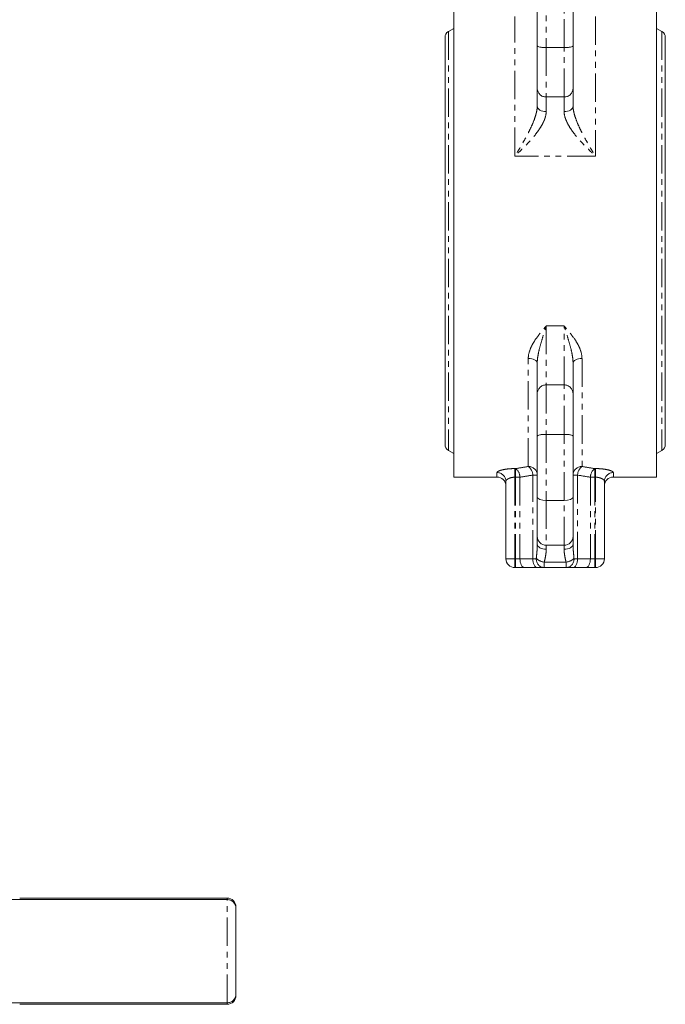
# Model space of a CAD drawing. Header units: millimetres. Extents: x -21 to 335, y -21 to 379.
# Tile 3 of 30: x 179 to 323, y 3 to 223. Entities that reach past the tile are written whole.
import ezdxf

# ---------------------------------------------------------------- set-up
doc = ezdxf.new("R2010")
doc.units = ezdxf.units.MM
doc.linetypes.add('PHANTOM', pattern=[12.7, 6.35, -1.27, 1.27, -1.27, 1.27, -1.27])

msp = doc.modelspace()

# ---------------------------------------------------------------- linework, layer by layer
at = {"color": 8, "linetype": 'PHANTOM', "lineweight": 0}
for p, q in [((296.56, 231.79), (296.56, 217.01)), ((300.56, 217.01), (300.56, 231.79)), ((289.56, 192.77), (289.56, 223.95)), ((307.56, 223.95), (307.56, 192.77)), ((274.71, 220.59), (274.71, 126.99)), ((322.42, 220.59), (322.42, 126.99)), ((296.56, 217.01), (296.56, 205.97)), ((300.56, 205.97), (300.56, 217.01)), ((300.56, 205.97), (296.56, 205.97)), ((296.56, 205.97), (296.56, 202.69)), ((300.56, 202.69), (300.56, 205.97)), ((307.56, 192.77), (289.56, 192.77)), ((296.56, 154.81), (296.56, 141.61)), ((300.56, 154.81), (296.56, 154.81)), ((300.56, 141.61), (300.56, 154.81)), ((292.56, 123.39), (292.56, 147.54)), ((304.56, 147.54), (304.56, 123.39)), ((296.56, 141.61), (296.56, 130.57)), ((300.56, 141.61), (296.56, 141.61)), ((300.56, 130.57), (300.56, 141.61)), ((296.56, 130.57), (296.56, 115.79)), ((300.56, 115.79), (300.56, 130.57)), ((285.56, 121.04), (285.56, 122.02)), ((289.56, 122.92), (289.7, 122.92)), ((289.56, 122.92), (289.56, 120.99)), ((289.7, 122.92), (289.7, 120.99)), ((294.56, 121.48), (293.56, 121.48)), ((293.56, 102.79), (293.56, 121.48)), ((303.56, 121.48), (302.56, 121.48)), ((303.56, 121.48), (303.56, 102.79)), ((307.43, 122.92), (307.56, 122.92)), ((307.43, 120.99), (307.43, 122.92)), ((307.56, 120.99), (307.56, 122.92)), ((311.56, 122.02), (311.56, 121.04)), ((289.7, 120.99), (289.56, 120.99)), ((289.56, 120.99), (289.56, 102.79)), ((290.7, 120.99), (289.7, 120.99)), ((289.7, 120.99), (289.7, 102.79)), ((290.7, 120.99), (290.7, 102.79)), ((306.43, 120.99), (306.43, 102.79)), ((307.43, 120.99), (306.43, 120.99)), ((307.56, 120.99), (307.43, 120.99)), ((307.43, 120.99), (307.43, 102.79)), ((307.56, 102.79), (307.56, 120.99)), ((296.56, 115.79), (296.56, 105.79)), ((300.56, 105.79), (300.56, 115.79)), ((296.56, 105.79), (296.56, 104.89)), ((300.56, 104.89), (300.56, 105.79)), ((287.56, 102.79), (289.56, 102.79)), ((289.56, 100.79), (289.56, 102.79)), ((289.56, 102.79), (289.7, 102.79)), ((289.7, 100.79), (289.7, 102.79)), ((289.7, 102.79), (290.7, 102.79)), ((290.7, 102.79), (293.56, 102.79)), ((294.34, 102.79), (293.56, 102.79)), ((296.13, 102.01), (301, 102.01)), ((296.13, 102.01), (296.13, 100.79)), ((301, 100.79), (301, 102.01)), ((303.56, 102.79), (302.78, 102.79)), ((303.56, 102.79), (306.43, 102.79)), ((306.43, 102.79), (307.43, 102.79)), ((307.43, 102.79), (307.43, 100.79)), ((307.43, 102.79), (307.56, 102.79)), ((307.56, 102.79), (309.56, 102.79)), ((307.56, 102.79), (307.56, 100.79)), ((225.25, 26.94), (178.94, 26.94)), ((225.25, 26.62), (225.25, 26.94)), ((225.25, 3.53), (225.25, 26.62)), ((178.94, 3.2), (225.25, 3.2)), ((225.25, 3.2), (225.25, 3.53))]:
    msp.add_line(p, q, dxfattribs=at)
at = {"color": 7, "linetype": 'Continuous', "lineweight": 15}
for p, q in [((294.56, 217.41), (294.56, 230.96)), ((302.56, 230.96), (302.56, 217.41)), ((275.91, 226.54), (275.91, 121.04)), ((321.21, 226.54), (321.21, 121.04)), ((275.91, 221.28), (274.71, 220.59)), ((322.42, 220.59), (321.21, 221.28)), ((273.96, 219.29), (273.96, 128.29)), ((323.17, 128.29), (323.17, 219.29)), ((294.56, 207.89), (294.56, 217.41)), ((300.56, 217.01), (296.56, 217.01)), ((302.56, 217.41), (302.56, 207.89)), ((294.56, 203.95), (294.56, 207.89)), ((302.56, 207.89), (302.56, 203.95)), ((294.56, 139.69), (294.56, 146.55)), ((302.56, 146.55), (302.56, 139.69)), ((294.56, 130.17), (294.56, 139.69)), ((302.56, 139.69), (302.56, 130.17)), ((294.56, 116.62), (294.56, 130.17)), ((300.56, 130.57), (296.56, 130.57)), ((302.56, 130.17), (302.56, 116.62)), ((274.71, 126.99), (275.91, 126.3)), ((321.21, 126.3), (322.42, 126.99)), ((275.91, 121.04), (285.56, 121.04)), ((311.56, 121.04), (321.21, 121.04)), ((287.56, 102.79), (287.56, 120.06)), ((309.56, 120.06), (309.56, 102.79)), ((294.56, 107.79), (294.56, 116.62)), ((300.56, 115.79), (296.56, 115.79)), ((302.56, 116.62), (302.56, 107.79)), ((294.56, 106.05), (294.56, 107.79)), ((300.56, 105.79), (296.56, 105.79)), ((302.56, 107.82), (302.56, 106.05)), ((289.7, 100.79), (289.56, 100.79)), ((291.7, 100.79), (289.7, 100.79)), ((294.56, 100.79), (291.7, 100.79)), ((296.13, 100.79), (294.56, 100.79)), ((297.41, 100.79), (296.13, 100.79)), ((301, 100.79), (297.41, 100.79)), ((302.56, 100.79), (301, 100.79)), ((305.43, 100.79), (302.56, 100.79)), ((307.43, 100.79), (305.43, 100.79)), ((307.56, 100.79), (307.43, 100.79)), ((156.83, 26.62), (225.25, 26.62)), ((225.25, 26.95), (178.94, 26.95)), ((178.94, 26.94), (178.94, 26.95)), ((225.25, 26.95), (225.25, 26.94)), ((227.25, 24.94), (227.25, 24.64)), ((227.25, 24.64), (227.25, 5.5)), ((227.25, 5.5), (227.25, 5.2)), ((156.83, 3.53), (225.25, 3.53)), ((178.94, 3.2), (225.25, 3.2)), ((178.94, 3.2), (178.94, 3.2)), ((225.25, 3.2), (225.25, 3.2))]:
    msp.add_line(p, q, dxfattribs=at)
at = {"color": 8, "linetype": 'PHANTOM', "lineweight": 0, "flags": 128}
for points in [[(296.56, 202.69), (296.17, 202.71), (295.8, 202.79), (295.45, 202.9), (295.15, 203.06), (294.9, 203.25), (294.72, 203.47), (294.6, 203.71), (294.56, 203.95)], [(302.56, 203.95), (302.53, 203.71), (302.41, 203.47), (302.23, 203.25), (301.98, 203.06), (301.68, 202.9), (301.33, 202.79), (300.95, 202.71), (300.56, 202.69)], [(292.56, 147.54), (292.95, 147.52), (293.33, 147.47), (293.68, 147.37), (293.98, 147.25), (294.23, 147.1), (294.41, 146.93), (294.53, 146.74), (294.56, 146.55)], [(302.56, 146.55), (302.6, 146.74), (302.72, 146.93), (302.9, 147.1), (303.15, 147.25), (303.45, 147.37), (303.8, 147.47), (304.17, 147.52), (304.56, 147.54)], [(294.56, 106.05), (294.6, 105.82), (294.72, 105.61), (294.9, 105.41), (295.15, 105.23), (295.45, 105.09), (295.8, 104.98), (296.17, 104.91), (296.56, 104.89)], [(300.56, 104.89), (300.95, 104.91), (301.33, 104.98), (301.68, 105.09), (301.98, 105.23), (302.23, 105.41), (302.41, 105.61), (302.53, 105.82), (302.56, 106.05)], [(291.7, 100.79), (291.5, 100.83), (291.32, 100.94), (291.14, 101.13), (290.99, 101.38), (290.87, 101.68), (290.77, 102.02), (290.72, 102.4), (290.7, 102.79)], [(294.56, 100.79), (294.37, 100.83), (294.18, 100.94), (294.01, 101.13), (293.86, 101.38), (293.73, 101.68), (293.64, 102.02), (293.58, 102.4), (293.56, 102.79)], [(303.56, 102.79), (303.54, 102.4), (303.49, 102.02), (303.4, 101.68), (303.27, 101.38), (303.12, 101.13), (302.95, 100.94), (302.76, 100.83), (302.56, 100.79)], [(306.43, 102.79), (306.41, 102.4), (306.35, 102.02), (306.26, 101.68), (306.14, 101.38), (305.99, 101.13), (305.81, 100.94), (305.62, 100.83), (305.43, 100.79)]]:
    msp.add_lwpolyline(points, dxfattribs=at)
at = {"color": 7, "linetype": 'Continuous', "lineweight": 15}
for centre, radius, start, end in [((275.46, 219.29), 1.5, 120, 180), ((321.67, 219.29), 1.5, 0, 60), ((275.46, 128.29), 1.5, 180, 240), ((321.67, 128.29), 1.5, 300, 0), ((285.56, 119.04), 2, 0, 90), ((311.56, 119.04), 2, 90, 180), ((296.56, 107.79), 2, 180, 270), ((300.56, 107.79), 2, 270, 0), ((289.56, 102.79), 2, 180, 270), ((307.56, 102.79), 2, 270, 0), ((225.25, 24.94), 2, 0, 90), ((225.25, 5.2), 2, 270, 0)]:
    msp.add_arc(centre, radius, start, end, dxfattribs=at)
at = {"color": 8, "linetype": 'PHANTOM', "lineweight": 0}
for centre, radius, start, end in [((296.52, 207.93), 1.96, 181.1961, 271.1482), ((300.6, 207.93), 1.96, 268.8518, 358.8039), ((296.52, 139.65), 1.96, 88.8518, 178.8039), ((300.6, 139.65), 1.96, 1.1961, 91.1482), ((292.61, 121.43), 1.96, 1.3341, 91.2745), ((291.02, 121.36), 2.55, 2.6119, 52.6341), ((304.52, 121.43), 1.96, 88.7255, 178.6659), ((306.11, 121.36), 2.55, 127.3659, 177.3881), ((285.58, 120.04), 1.98, 0.5418, 90.5318), ((288.24, 120.94), 2.46, 1.2376, 53.5772), ((308.89, 120.94), 2.46, 126.4228, 178.7624), ((311.55, 120.04), 1.98, 89.4682, 179.4582), ((296.59, 105.51), 3.52, 230.4271, 262.4373), ((296.24, 102.69), 1.9, 176.879, 266.495), ((300.54, 105.51), 3.52, 277.5627, 309.5729), ((300.89, 102.69), 1.9, 273.505, 3.121)]:
    msp.add_arc(centre, radius, start, end, dxfattribs=at)
for centre, ratio, start_param, end_param in [((264.58, 173.79), 0.55626, 4.980427, 5.01191), ((332.54, 173.79), 0.55626, 4.412868, 4.444351), ((265.58, 173.79), 0.57735, 4.980427, 5.01191), ((331.54, 173.79), 0.57735, 4.412868, 4.444351)]:
    msp.add_ellipse(centre, major_axis=(94.83, 0), ratio=ratio, start_param=start_param, end_param=end_param, dxfattribs=at)
at = {"color": 7, "linetype": 'Continuous', "lineweight": 15}
for centre, start_param, end_param in [((296.56, 116.62), 3.141593, 4.712389), ((300.56, 116.62), 4.712389, 6.283185)]:
    msp.add_ellipse(centre, major_axis=(2, 0), ratio=0.414214, start_param=start_param, end_param=end_param, dxfattribs=at)
for points in [[(296.56, 217.01), (296.43, 217.01), (296.3, 217.01), (296.04, 217.02), (295.91, 217.03), (295.67, 217.05), (295.55, 217.06), (295.34, 217.09), (295.23, 217.11), (294.96, 217.16), (294.81, 217.21), (294.62, 217.3), (294.56, 217.36), (294.56, 217.41)], [(300.56, 217.01), (300.7, 217.01), (300.83, 217.01), (301.09, 217.02), (301.21, 217.03), (301.46, 217.05), (301.57, 217.06), (301.79, 217.09), (301.89, 217.11), (302.17, 217.16), (302.32, 217.21), (302.51, 217.3), (302.56, 217.36), (302.56, 217.41)], [(296.56, 130.57), (296.43, 130.57), (296.3, 130.57), (296.04, 130.56), (295.91, 130.55), (295.67, 130.53), (295.55, 130.52), (295.34, 130.49), (295.23, 130.47), (294.96, 130.42), (294.81, 130.37), (294.62, 130.28), (294.56, 130.22), (294.56, 130.17)], [(300.56, 130.57), (300.7, 130.57), (300.83, 130.57), (301.09, 130.56), (301.21, 130.55), (301.46, 130.53), (301.57, 130.52), (301.79, 130.49), (301.89, 130.47), (302.17, 130.42), (302.32, 130.37), (302.51, 130.28), (302.56, 130.22), (302.56, 130.17)], [(225.25, 26.62), (225.38, 26.62), (225.51, 26.6), (225.77, 26.55), (225.9, 26.51), (226.14, 26.41), (226.26, 26.35), (226.48, 26.21), (226.58, 26.12), (226.85, 25.85), (227, 25.63), (227.2, 25.15), (227.25, 24.89), (227.25, 24.64)], [(225.25, 3.53), (225.38, 3.53), (225.51, 3.54), (225.77, 3.59), (225.9, 3.63), (226.14, 3.73), (226.26, 3.79), (226.48, 3.93), (226.58, 4.02), (226.85, 4.29), (227, 4.51), (227.2, 4.99), (227.25, 5.25), (227.25, 5.5)]]:
    msp.add_open_spline(points, degree=3, knots=[0, 0, 0, 0, 0.125, 0.125, 0.25, 0.25, 0.375, 0.375, 0.5, 0.5, 0.75, 0.75, 1, 1, 1, 1], dxfattribs=at)
at = {"color": 8, "linetype": 'PHANTOM', "lineweight": 0}
for points, knots in [([(294.56, 203.95), (294.56, 203.5), (294.5, 203.03), (294.33, 202.3), (294.26, 202.05), (294.11, 201.55), (294.03, 201.31), (293.77, 200.57), (293.57, 200.09), (293.13, 199.11), (292.9, 198.64), (292.43, 197.69), (292.18, 197.23), (291.68, 196.31), (291.42, 195.85), (290.9, 194.95), (290.63, 194.51), (290.23, 193.85), (290.1, 193.63), (289.83, 193.2), (289.7, 192.98), (289.56, 192.77)], [0, 0, 0, 0, 0.125, 0.125, 0.1875, 0.1875, 0.25, 0.25, 0.375, 0.375, 0.5, 0.5, 0.625, 0.625, 0.75, 0.75, 0.875, 0.875, 0.9375, 0.9375, 1, 1, 1, 1]), ([(296.56, 202.69), (296.56, 202.26), (296.48, 201.83), (296.27, 201.15), (296.19, 200.92), (295.99, 200.46), (295.88, 200.24), (295.53, 199.56), (295.25, 199.12), (294.66, 198.24), (294.33, 197.81), (293.67, 196.97), (293.32, 196.56), (292.6, 195.76), (292.23, 195.37), (291.48, 194.6), (291.1, 194.22), (290.53, 193.67), (290.33, 193.49), (289.95, 193.13), (289.76, 192.95), (289.56, 192.77)], [0, 0, 0, 0, 0.125, 0.125, 0.1875, 0.1875, 0.25, 0.25, 0.375, 0.375, 0.5, 0.5, 0.625, 0.625, 0.75, 0.75, 0.875, 0.875, 0.9375, 0.9375, 1, 1, 1, 1]), ([(300.56, 202.69), (300.56, 202.26), (300.64, 201.83), (300.86, 201.15), (300.94, 200.92), (301.14, 200.46), (301.25, 200.24), (301.6, 199.56), (301.87, 199.12), (302.47, 198.24), (302.79, 197.81), (303.46, 196.97), (303.81, 196.56), (304.53, 195.76), (304.9, 195.37), (305.65, 194.6), (306.03, 194.22), (306.6, 193.67), (306.79, 193.49), (307.18, 193.13), (307.37, 192.95), (307.56, 192.77)], [0, 0, 0, 0, 0.125, 0.125, 0.1875, 0.1875, 0.25, 0.25, 0.375, 0.375, 0.5, 0.5, 0.625, 0.625, 0.75, 0.75, 0.875, 0.875, 0.9375, 0.9375, 1, 1, 1, 1]), ([(302.56, 203.95), (302.56, 203.5), (302.63, 203.03), (302.8, 202.3), (302.86, 202.05), (303.01, 201.55), (303.1, 201.31), (303.36, 200.57), (303.56, 200.09), (303.99, 199.11), (304.22, 198.64), (304.7, 197.69), (304.95, 197.23), (305.45, 196.31), (305.71, 195.85), (306.23, 194.95), (306.5, 194.51), (306.9, 193.85), (307.03, 193.63), (307.3, 193.2), (307.43, 192.98), (307.56, 192.77)], [0, 0, 0, 0, 0.125, 0.125, 0.1875, 0.1875, 0.25, 0.25, 0.375, 0.375, 0.5, 0.5, 0.625, 0.625, 0.75, 0.75, 0.875, 0.875, 0.9375, 0.9375, 1, 1, 1, 1]), ([(292.56, 147.54), (292.56, 148.21), (292.71, 148.87), (293.08, 149.84), (293.22, 150.16), (293.54, 150.78), (293.72, 151.08), (294.29, 151.98), (294.72, 152.55), (295.39, 153.41), (295.62, 153.69), (296.09, 154.25), (296.33, 154.53), (296.56, 154.81)], [0, 0, 0, 0, 0.25, 0.25, 0.375, 0.375, 0.5, 0.5, 0.75, 0.75, 0.875, 0.875, 1, 1, 1, 1]), ([(294.56, 146.55), (294.56, 146.91), (294.59, 147.26), (294.68, 147.97), (294.75, 148.33), (294.96, 149.39), (295.14, 150.08), (295.52, 151.46), (295.73, 152.15), (296.04, 153.16), (296.14, 153.49), (296.35, 154.16), (296.46, 154.48), (296.56, 154.81)], [0, 0, 0, 0, 0.125, 0.125, 0.25, 0.25, 0.5, 0.5, 0.75, 0.75, 0.875, 0.875, 1, 1, 1, 1]), ([(302.56, 146.55), (302.56, 146.91), (302.53, 147.26), (302.44, 147.97), (302.38, 148.33), (302.17, 149.39), (301.99, 150.08), (301.6, 151.46), (301.4, 152.15), (301.09, 153.16), (300.98, 153.49), (300.77, 154.16), (300.67, 154.48), (300.56, 154.81)], [0, 0, 0, 0, 0.125, 0.125, 0.25, 0.25, 0.5, 0.5, 0.75, 0.75, 0.875, 0.875, 1, 1, 1, 1]), ([(304.56, 147.54), (304.56, 148.21), (304.42, 148.87), (304.05, 149.84), (303.91, 150.16), (303.59, 150.78), (303.41, 151.08), (302.84, 151.98), (302.41, 152.55), (301.74, 153.41), (301.5, 153.69), (301.04, 154.25), (300.8, 154.53), (300.56, 154.81)], [0, 0, 0, 0, 0.25, 0.25, 0.375, 0.375, 0.5, 0.5, 0.75, 0.75, 0.875, 0.875, 1, 1, 1, 1]), ([(285.56, 122.02), (285.56, 122.07), (285.59, 122.12), (285.69, 122.23), (285.77, 122.28), (285.98, 122.38), (286.1, 122.44), (286.39, 122.54), (286.56, 122.58), (286.93, 122.67), (287.13, 122.71), (287.57, 122.79), (287.8, 122.82), (288.52, 122.9), (289.04, 122.92), (289.56, 122.92)], [0, 0, 0, 0, 0.125, 0.125, 0.25, 0.25, 0.375, 0.375, 0.5, 0.5, 0.625, 0.625, 0.75, 0.75, 1, 1, 1, 1]), ([(307.56, 122.92), (307.83, 122.92), (308.08, 122.92), (308.59, 122.89), (308.85, 122.87), (309.33, 122.82), (309.56, 122.79), (309.99, 122.72), (310.2, 122.67), (310.57, 122.59), (310.73, 122.54), (311.03, 122.44), (311.15, 122.39), (311.35, 122.28), (311.43, 122.23), (311.54, 122.12), (311.56, 122.07), (311.56, 122.02)], [0, 0, 0, 0, 0.125, 0.125, 0.25, 0.25, 0.375, 0.375, 0.5, 0.5, 0.625, 0.625, 0.75, 0.75, 0.875, 0.875, 1, 1, 1, 1]), ([(289.56, 120.99), (289.29, 120.99), (289.01, 120.96), (288.64, 120.88), (288.53, 120.84), (288.31, 120.76), (288.21, 120.72), (288.03, 120.63), (287.95, 120.58), (287.81, 120.47), (287.76, 120.42), (287.66, 120.32), (287.62, 120.26), (287.58, 120.16), (287.56, 120.11), (287.56, 120.06)], [0, 0, 0, 0, 0.25, 0.25, 0.375, 0.375, 0.5, 0.5, 0.625, 0.625, 0.75, 0.75, 0.875, 0.875, 1, 1, 1, 1]), ([(309.56, 120.06), (309.56, 120.11), (309.55, 120.16), (309.5, 120.26), (309.47, 120.32), (309.32, 120.48), (309.18, 120.58), (308.92, 120.72), (308.82, 120.76), (308.6, 120.84), (308.48, 120.88), (308.24, 120.93), (308.1, 120.96), (307.84, 120.99), (307.7, 120.99), (307.56, 120.99)], [0, 0, 0, 0, 0.125, 0.125, 0.25, 0.25, 0.5, 0.5, 0.625, 0.625, 0.75, 0.75, 0.875, 0.875, 1, 1, 1, 1]), ([(294.34, 102.79), (294.4, 103.34), (294.46, 103.89), (294.54, 104.98), (294.56, 105.52), (294.56, 106.05)], [0, 0, 0, 0, 0.5, 0.5, 1, 1, 1, 1]), ([(302.56, 106.05), (302.56, 105.52), (302.59, 104.98), (302.67, 103.89), (302.72, 103.34), (302.78, 102.79)], [0, 0, 0, 0, 0.5, 0.5, 1, 1, 1, 1]), ([(296.56, 104.89), (296.56, 104.43), (296.51, 103.96), (296.36, 103.01), (296.25, 102.52), (296.13, 102.01)], [0, 0, 0, 0, 0.5, 0.5, 1, 1, 1, 1]), ([(301, 102.01), (300.88, 102.52), (300.77, 103.01), (300.61, 103.96), (300.56, 104.43), (300.56, 104.89)], [0, 0, 0, 0, 0.5, 0.5, 1, 1, 1, 1])]:
    msp.add_open_spline(points, degree=3, knots=knots, dxfattribs=at)

doc.saveas('drawing.dxf')
